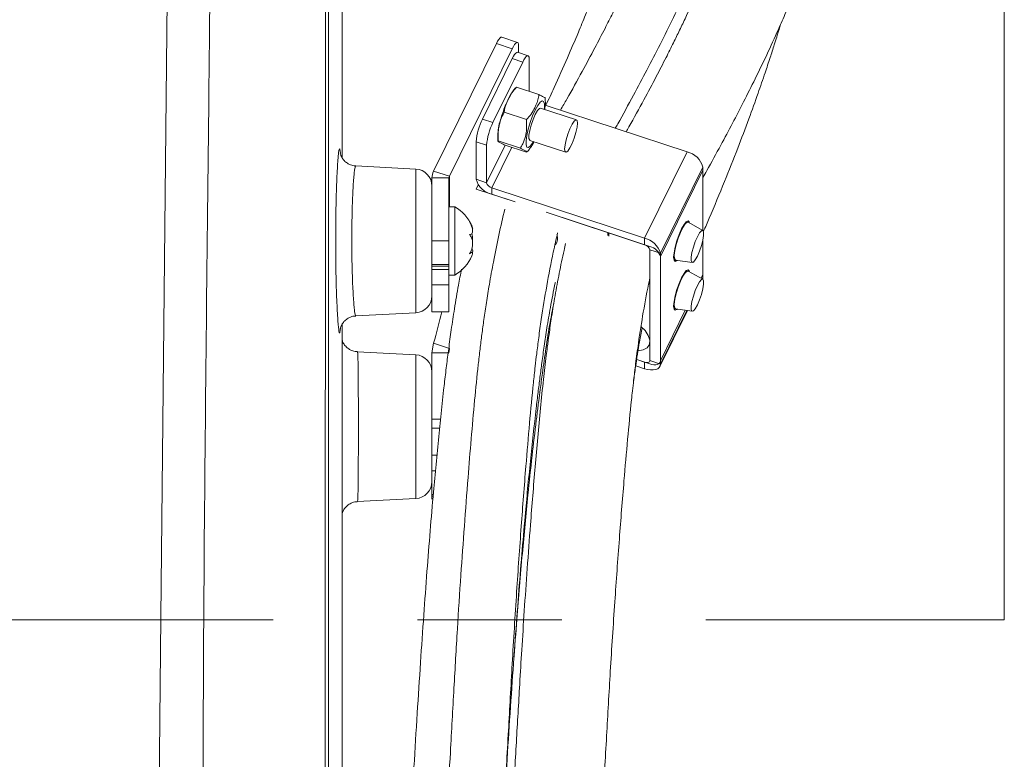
# Model space of a CAD drawing. Header units: millimetres. Extents: x 0 to 8410, y 0 to 5940.
# Tile 251 of 256: x 7680 to 7853, y 2754 to 2884. Entities that reach past the tile are written whole.
import ezdxf

# ---------------------------------------------------------------- set-up
doc = ezdxf.new("R2010")
doc.units = ezdxf.units.MM
doc.header["$LTSCALE"] = 10
doc.linetypes.add('CENTERX2', pattern=[20.32, 12.7, -2.54, 2.54, -2.54])

msp = doc.modelspace()

# ---------------------------------------------------------------- linework, layer by layer
at = {"color": 7, "linetype": 'CENTERX2', "lineweight": 0}
for p, q in [((7853.276078, 2778.379137), (7853.276078, 3351.432378)), ((7191.147203, 2778.379137), (7853.276078, 2778.379137))]:
    msp.add_line(p, q, dxfattribs=at)
at = {"color": 8, "linetype": 'Continuous', "lineweight": 0}
for p, q in [((7733.693129, 2706.814215), (7733.749277, 2893.044874)), ((7734.301112, 2893.000528), (7734.247497, 2713.336393)), ((7766.631923, 2878.848836), (7763.850382, 2879.769489)), ((7768.486312, 2876.51448), (7766.631923, 2877.128169)), ((7761.387429, 2866.495058), (7763.241819, 2865.881369)), ((7762.118003, 2861.882135), (7760.263613, 2862.495825)), ((7765.390656, 2861.921236), (7762.118003, 2855.286047)), ((7766.561053, 2861.533925), (7763.045183, 2854.405567)), ((7797.425649, 2860.696718), (7789.933494, 2845.506594)), ((7749.657712, 2832.395718), (7749.657712, 2857.693717)), ((7755.573532, 2856.42831), (7752.791992, 2857.348845)), ((7800.207189, 2858.055398), (7792.715064, 2842.865274)), ((7792.715064, 2842.291758), (7800.207189, 2857.481882)), ((7755.500725, 2856.121466), (7752.500704, 2856.121466)), ((7755.573532, 2856.42831), (7755.573532, 2851.044819)), ((7760.263613, 2855.899737), (7762.118003, 2855.286047)), ((7760.263613, 2854.17895), (7760.630897, 2854.923651)), ((7763.045183, 2854.405567), (7763.045183, 2853.258416)), ((7755.500725, 2845.046446), (7752.500704, 2845.046446)), ((7789.933494, 2844.359443), (7789.933494, 2845.506594)), ((7792.715064, 2842.865274), (7790.860704, 2843.479082)), ((7755.500725, 2840.86828), (7752.500704, 2840.86828)), ((7755.500725, 2840.581462), (7752.500704, 2840.581462)), ((7799.88288, 2838.469789), (7800.207189, 2839.127347)), ((7800.207189, 2838.553831), (7800.105891, 2838.348434)), ((7755.500725, 2837.303207), (7752.500704, 2837.303207)), ((7792.715064, 2823.937342), (7797.103784, 2832.835362)), ((7797.36819, 2832.797811), (7792.715064, 2823.363707)), ((7749.657712, 2812.350914), (7749.657712, 2824.999854)), ((7789.933494, 2822.563574), (7789.933494, 2823.710725)), ((7790.860704, 2823.977396), (7792.715064, 2823.363707)), ((7754.021249, 2813.704178), (7752.500704, 2813.704178)), ((7749.657712, 2799.701855), (7749.657712, 2812.350914)), ((7753.845057, 2812.065765), (7752.500704, 2812.065765)), ((7753.123036, 2804.609344), (7752.500704, 2804.609344)), ((7752.733043, 2800.431177), (7752.500704, 2800.431177)), ((7752.708635, 2800.14436), (7752.500704, 2800.14436))]:
    msp.add_line(p, q, dxfattribs=at)
at = {"color": 7, "linetype": 'Continuous', "lineweight": 0}
for p, q in [((7736.70072, 2859.663531), (7736.70072, 2892.023489)), ((7763.850382, 2879.769489), (7752.791992, 2857.348845)), ((7767.57454, 2879.976198), (7764.79297, 2880.896852)), ((7766.631923, 2878.848836), (7755.573532, 2856.42831)), ((7769.4289, 2877.641842), (7767.57454, 2878.255531)), ((7767.755768, 2878.195569), (7767.755768, 2879.406616)), ((7766.631923, 2877.128169), (7761.387429, 2866.495058)), ((7768.486312, 2876.51448), (7763.241819, 2865.881369)), ((7769.610128, 2877.07226), (7769.610128, 2871.361301)), ((7767.371229, 2872.07143), (7767.404667, 2872.091219)), ((7771.307579, 2870.799586), (7767.404667, 2872.091219)), ((7766.214362, 2870.519564), (7765.935383, 2869.985029)), ((7769.144795, 2866.414592), (7765.241883, 2867.706225)), ((7777.932844, 2866.348669), (7771.628014, 2868.435309)), ((7772.439382, 2868.966148), (7797.425649, 2860.696718)), ((7760.263613, 2862.495825), (7760.263613, 2855.899737)), ((7768.063388, 2861.354158), (7764.160476, 2862.645909)), ((7769.742808, 2862.739131), (7776.047668, 2860.652492)), ((7770.36222, 2862.311051), (7770.458749, 2862.502143)), ((7736.346385, 2860.765144), (7736.370466, 2860.486433)), ((7762.118003, 2861.882135), (7762.118003, 2855.286047)), ((7769.144795, 2860.678837), (7765.241883, 2861.97047)), ((7749.657712, 2857.693717), (7739.071629, 2858.248517)), ((7800.207189, 2858.055398), (7800.207189, 2846.896693)), ((7800.207189, 2846.896693), (7800.207189, 2857.481882)), ((7752.500704, 2856.121466), (7752.500704, 2845.046446)), ((7755.500725, 2856.121466), (7755.500725, 2845.046446)), ((7767.136744, 2851.904318), (7760.263613, 2854.17895)), ((7763.045183, 2854.405567), (7789.933494, 2845.506594)), ((7763.045183, 2853.258416), (7767.136744, 2851.904318)), ((7756.500712, 2851.044819), (7755.500725, 2851.044819)), ((7756.500712, 2839.372918), (7756.500712, 2851.044819)), ((7783.443204, 2846.507475), (7772.601596, 2850.095675)), ((7772.601596, 2850.095675), (7789.933494, 2844.359443)), ((7800.198964, 2846.901462), (7797.587684, 2848.322436)), ((7752.500704, 2845.046446), (7752.500704, 2840.86828)), ((7755.500725, 2845.046446), (7755.500725, 2840.86828)), ((7783.443204, 2845.975206), (7783.443204, 2846.507475)), ((7783.628664, 2845.90821), (7783.628664, 2846.446082)), ((7790.860704, 2844.052598), (7783.628664, 2846.446082)), ((7800.207189, 2839.127347), (7800.207189, 2845.196054)), ((7800.207189, 2845.196054), (7800.207189, 2838.553831)), ((7790.860704, 2843.479082), (7790.860704, 2823.977396)), ((7759.542099, 2842.991755), (7759.243837, 2842.991755)), ((7792.715064, 2842.865274), (7792.715064, 2823.363707)), ((7792.715064, 2823.937342), (7792.715064, 2842.291758)), ((7795.389942, 2841.682002), (7798.333398, 2841.26465)), ((7752.500704, 2840.86828), (7752.500704, 2840.581462)), ((7752.500704, 2840.581462), (7752.500704, 2840.038941)), ((7752.500704, 2840.038941), (7755.500725, 2840.038941)), ((7752.500704, 2840.038941), (7752.500704, 2835.540816)), ((7755.500725, 2840.86828), (7755.500725, 2840.581462)), ((7755.500725, 2840.581462), (7755.500725, 2840.038941)), ((7755.500725, 2839.372918), (7755.500725, 2840.038941)), ((7800.198964, 2838.29777), (7797.587684, 2839.718864)), ((7755.500725, 2839.044735), (7755.500725, 2839.372918)), ((7755.500725, 2839.044735), (7756.500712, 2839.044735)), ((7755.500725, 2839.044735), (7755.500725, 2837.303207)), ((7756.500712, 2839.044735), (7756.500712, 2839.372918)), ((7800.207189, 2838.553831), (7800.176731, 2838.309929)), ((7755.500725, 2837.303207), (7755.500725, 2832.582399)), ((7752.500704, 2835.540816), (7752.500704, 2832.582399)), ((7773.784957, 2835.239336), (7773.707024, 2835.290238)), ((7792.624048, 2822.957322), (7797.470502, 2832.783267)), ((7795.389942, 2833.07831), (7798.333398, 2832.660958)), ((7739.080808, 2831.841514), (7749.657712, 2832.395718)), ((7752.500704, 2832.582399), (7755.500725, 2832.582399)), ((7736.377722, 2829.615638), (7736.354924, 2829.349801)), ((7736.70072, 2716.670916), (7736.70072, 2830.407903)), ((7752.791992, 2827.048823), (7752.500704, 2825.372383)), ((7755.573532, 2826.12817), (7752.791992, 2827.048823)), ((7755.573532, 2826.12817), (7755.500725, 2825.372383)), ((7749.657712, 2824.999854), (7739.356122, 2825.539753)), ((7755.500725, 2825.372383), (7752.500704, 2825.372383)), ((7752.500704, 2825.372383), (7752.500704, 2813.704178)), ((7788.545391, 2824.170158), (7790.860704, 2823.40388)), ((7789.933494, 2823.710725), (7788.545391, 2824.170158)), ((7789.933494, 2822.563574), (7788.375488, 2823.079273)), ((7752.500704, 2813.704178), (7752.500704, 2812.065765)), ((7752.500704, 2812.065765), (7752.500704, 2807.345078)), ((7752.500704, 2807.345078), (7753.380827, 2807.345078)), ((7752.500704, 2807.345078), (7752.500704, 2802.846953)), ((7752.500704, 2802.846953), (7752.500704, 2800.431177)), ((7752.500704, 2800.431177), (7752.500704, 2800.14436)), ((7752.500704, 2800.14436), (7752.500704, 2799.601838)), ((7739.359937, 2799.162194), (7749.657712, 2799.701855))]:
    msp.add_line(p, q, dxfattribs=at)
at = {"color": 8, "linetype": 'Continuous', "lineweight": 0, "flags": 128}
for points in [[(7703.66273, 2664.463446), (7704.786426, 2778.805539), (7705.913654, 2893.269226)], [(7770.685426, 2868.070886), (7771.142415, 2868.896768), (7771.562389, 2869.454667), (7771.911315, 2869.699165), (7772.160909, 2869.610474), (7772.290996, 2869.195983), (7772.290996, 2868.489072), (7772.264949, 2868.224427)], [(7770.379743, 2862.528369), (7770.228407, 2862.277553), (7769.808433, 2861.719772), (7769.459507, 2861.475274), (7769.209913, 2861.563847), (7769.079826, 2861.978457), (7769.079826, 2862.685368), (7769.209913, 2863.627359), (7769.459507, 2864.728138), (7769.808433, 2865.898535), (7770.228407, 2867.043659), (7770.685426, 2868.070886)]]:
    msp.add_lwpolyline(points, dxfattribs=at)
at = {"color": 7, "linetype": 'Continuous', "lineweight": 0, "flags": 128}
for points in [[(7764.79297, 2880.896852), (7764.784804, 2880.899236), (7764.645032, 2880.876586), (7764.474741, 2880.745337), (7764.28046, 2880.510494), (7764.069638, 2880.180881), (7763.850382, 2879.769489)], [(7767.755768, 2879.406616), (7767.734161, 2879.69856), (7767.670206, 2879.891679), (7767.566345, 2879.978702), (7767.426602, 2879.956052), (7767.256281, 2879.824803), (7767.062, 2879.589841), (7766.851178, 2879.260347), (7766.631923, 2878.848836)], [(7766.631923, 2877.128169), (7766.851178, 2877.53956), (7767.062, 2877.869174), (7767.256281, 2878.104016), (7767.426602, 2878.235266), (7767.566345, 2878.257916), (7767.57454, 2878.255531)], [(7769.610128, 2877.07226), (7769.588522, 2877.364084), (7769.524566, 2877.557323), (7769.420734, 2877.644226), (7769.280962, 2877.621576), (7769.110671, 2877.490327), (7768.91636, 2877.255365), (7768.705538, 2876.925871), (7768.486312, 2876.51448)], [(7771.628014, 2868.435309), (7771.407775, 2868.369982), (7771.069786, 2867.983505), (7770.685426, 2867.307946), (7770.301035, 2866.424844), (7769.963047, 2865.440771), (7769.712142, 2864.474341), (7769.578657, 2863.642141), (7769.578657, 2863.044545), (7769.712142, 2862.753555), (7769.742808, 2862.739131)], [(7778.114072, 2865.779087), (7778.046301, 2866.230175), (7777.851156, 2866.352007), (7777.552179, 2866.130039), (7777.185402, 2865.590856), (7776.795111, 2864.799425), (7776.428363, 2863.851473), (7776.129356, 2862.861201), (7775.934211, 2861.947939), (7775.86644, 2861.222074), (7775.934211, 2860.770986), (7776.129356, 2860.649035), (7776.428363, 2860.871122), (7776.795111, 2861.410305), (7777.185402, 2862.201616), (7777.552179, 2863.149569), (7777.851156, 2864.139959), (7778.046301, 2865.053103), (7778.114072, 2865.779087)], [(7796.461127, 2847.162292), (7796.895227, 2847.937152), (7797.28683, 2848.425672), (7797.597608, 2848.579809), (7797.797135, 2848.384783), (7797.845683, 2848.182127)], [(7795.680783, 2841.640756), (7795.635424, 2841.597125), (7795.324645, 2841.442868), (7795.125089, 2841.638014), (7795.056335, 2842.16325), (7795.125089, 2842.967317), (7795.324645, 2843.971417), (7795.635424, 2845.07744), (7796.027026, 2846.176908), (7796.461127, 2847.162292)], [(7797.587684, 2848.322436), (7797.425738, 2848.326847), (7797.085157, 2848.042175), (7796.676925, 2847.429082), (7796.245328, 2846.553967), (7795.837096, 2845.51172), (7795.496485, 2844.415352), (7795.260421, 2843.383476), (7795.154474, 2842.52803), (7795.190117, 2841.94164), (7795.363507, 2841.687963), (7795.389942, 2841.682002)], [(7799.242667, 2845.794961), (7798.862032, 2844.920442), (7798.527262, 2843.945787), (7798.27883, 2842.988655), (7798.146627, 2842.164561), (7798.146627, 2841.572687), (7798.27883, 2841.284558), (7798.527262, 2841.334984), (7798.862032, 2841.717765), (7799.242667, 2842.386767), (7799.623332, 2843.261287), (7799.958072, 2844.235823), (7800.206534, 2845.192954), (7800.338737, 2846.017167), (7800.338737, 2846.608922), (7800.206534, 2846.897051), (7799.958072, 2846.846745), (7799.623332, 2846.463964), (7799.242667, 2845.794961)], [(7795.680783, 2833.037064), (7795.635424, 2832.993552), (7795.324645, 2832.839295), (7795.125089, 2833.034322), (7795.056335, 2833.559558), (7795.125089, 2834.363625), (7795.324645, 2835.367844), (7795.635424, 2836.473748), (7796.027026, 2837.573216), (7796.461127, 2838.558719), (7796.895227, 2839.33346), (7797.28683, 2839.82198), (7797.597608, 2839.976236), (7797.797135, 2839.78121), (7797.845683, 2839.578435)], [(7797.587684, 2839.718864), (7797.425738, 2839.723155), (7797.085157, 2839.438483), (7796.676925, 2838.82539), (7796.245328, 2837.950394), (7795.837096, 2836.908147), (7795.496485, 2835.81166), (7795.260421, 2834.779784), (7795.154474, 2833.924338), (7795.190117, 2833.338067), (7795.363507, 2833.08439), (7795.389942, 2833.07831)], [(7790.621004, 2837.303922), (7790.79502, 2837.790534), (7790.854803, 2838.557884)], [(7799.242667, 2833.783075), (7799.623332, 2834.657595), (7799.958072, 2835.63225), (7800.206534, 2836.589262), (7800.338737, 2837.413475), (7800.338737, 2838.005349), (7800.206534, 2838.293359), (7799.958072, 2838.243053), (7799.623332, 2837.860272), (7799.242667, 2837.191269), (7798.862032, 2836.31675), (7798.527262, 2835.342095), (7798.27883, 2834.385082), (7798.146627, 2833.560869), (7798.146627, 2832.968995), (7798.27883, 2832.680986), (7798.527262, 2832.731292), (7798.862032, 2833.114073), (7799.242667, 2833.783075)], [(7788.808635, 2825.690314), (7789.6808, 2825.862572), (7790.376506, 2826.2593), (7790.775052, 2826.846764), (7790.847263, 2827.582047), (7790.587804, 2828.411266), (7790.015749, 2829.273626), (7789.361021, 2829.944536)], [(7790.860704, 2823.977396), (7790.842882, 2823.871419), (7790.790102, 2823.781297), (7790.704421, 2823.710487), (7790.589115, 2823.66173), (7790.448627, 2823.636934), (7790.288321, 2823.636934), (7790.114394, 2823.661849), (7789.933494, 2823.710725)], [(7792.715064, 2823.363707), (7792.661599, 2823.045776), (7792.503319, 2822.77529), (7792.246274, 2822.562859), (7791.900358, 2822.416589), (7791.478864, 2822.342083), (7790.997974, 2822.342321), (7790.476165, 2822.417066), (7789.933494, 2822.563574)], [(7790.860704, 2823.40388), (7791.222445, 2823.306129), (7791.570327, 2823.256299), (7791.890911, 2823.25618), (7792.171917, 2823.30589), (7792.402527, 2823.403403), (7792.573891, 2823.545024), (7792.679421, 2823.725268), (7792.715064, 2823.937342)]]:
    msp.add_lwpolyline(points, dxfattribs=at)
at = {"color": 7, "linetype": 'Continuous', "lineweight": 0}
for centre, radius, start, end in [((7771.136694, 2861.597922), 10.910092, 153.32924128, 175.27920327), ((7772.989161, 2860.984772), 10.908131, 153.32724405, 175.2812005), ((7796.63686, 2857.080793), 3.70096, 15.26825054, 77.694105), ((7749.500719, 2854.697871), 3, 0, 87), ((7755.269662, 2856.112577), 2.768972, 153.48246082, 179.81606685), ((7756.1933, 2856.119194), 0.692578, 153.49172815, 179.81206772), ((7763.833958, 2856.874367), 3.700981, 195.26855925, 257.69440934), ((7763.307889, 2855.610625), 1.23336, 195.2579675, 257.70180564), ((7753.101737, 2844.925376), 7, 23.10046325, 60.95025276), ((7772.906379, 2845.480925), 1.715758, 320.34654568, 24.13618648), ((7789.14476, 2841.890686), 3.700931, 15.26808892, 77.69487968), ((7789.670646, 2843.154151), 1.23362, 15.27171133, 77.69764847), ((7790.334875, 2841.641998), 2.467284, 15.26894502, 77.69470175), ((7753.101737, 2845.164154), 7, 299.04974724, 336.99875345), ((7749.500719, 2835.391658), 3, 273, 0), ((7680.179841, 2848.820884), 75.805984, 343.30914246, 347.63075039), ((7749.500719, 2822.004014), 3, 0, 87), ((7749.500719, 2802.697801), 3, 273, 0)]:
    msp.add_arc(centre, radius, start, end, dxfattribs=at)
for points, knots in [([(7800.207189, 2856.199905), (7800.436595, 2856.605662), (7801.507713, 2858.500178), (7803.247789, 2861.686752), (7805.412924, 2865.730531), (7807.433152, 2869.623354), (7809.449649, 2873.638421), (7811.4924, 2877.873731), (7813.288554, 2881.779755), (7814.739265, 2885.085467), (7815.777091, 2887.540084), (7816.599292, 2889.54751), (7817.337106, 2891.399095), (7818.108191, 2893.393043), (7818.9704, 2895.706452), (7820.012538, 2898.632659), (7821.201486, 2902.188926), (7822.465705, 2906.307621), (7823.663587, 2910.62624), (7824.755993, 2915.056535), (7825.728594, 2919.595384), (7826.539362, 2924.086568), (7827.10746, 2927.954952), (7827.467879, 2930.959086), (7827.68419, 2933.092514), (7827.84715, 2934.975111), (7827.986799, 2936.911628), (7828.10914, 2939.126751), (7828.198595, 2941.632272), (7828.242859, 2944.956246), (7828.163351, 2949.075905), (7827.85613, 2953.921776), (7827.299588, 2958.904025), (7826.468321, 2963.972665), (7825.353603, 2969.02759), (7824.162032, 2973.276503), (7823.10473, 2976.502583), (7822.346831, 2978.622579), (7821.654528, 2980.440855), (7820.918696, 2982.271224), (7820.008013, 2984.40419), (7818.868385, 2986.898636), (7817.188762, 2990.311983), (7814.844296, 2994.619664), (7811.81665, 2999.542856), (7808.539691, 3004.293892), (7805.208239, 3008.653514), (7801.872291, 3012.634092), (7798.399749, 3016.444713), (7794.821645, 3020.059963), (7791.072818, 3023.55301), (7787.246697, 3026.85575), (7783.18152, 3030.105655), (7778.834016, 3033.315306), (7774.212886, 3036.454874), (7769.59086, 3039.335937), (7765.328402, 3041.781435), (7761.899262, 3043.613226), (7758.955677, 3045.103706), (7755.979349, 3046.539252), (7752.306434, 3048.204845), (7747.955252, 3050.029778), (7741.124218, 3052.637287), (7731.961905, 3055.576751), (7720.408237, 3058.366681), (7708.475218, 3060.364242), (7695.932279, 3061.585841), (7685.0224, 3061.849743), (7676.80178, 3061.655976), (7673.042814, 3061.430846), (7671.508378, 3061.338946)], [0, 0, 0, 0, 0.0043365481, 0.0202477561, 0.03406598, 0.0474653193, 0.0617149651, 0.0768222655, 0.0924947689, 0.1031533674, 0.111796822, 0.1184114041, 0.124307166, 0.1312887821, 0.1393722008, 0.1485644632, 0.1618789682, 0.1764122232, 0.1912897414, 0.2065059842, 0.2220649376, 0.237971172, 0.2526572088, 0.2618380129, 0.2689197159, 0.2746811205, 0.2813266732, 0.2889930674, 0.2976872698, 0.3074176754, 0.3237216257, 0.3409402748, 0.358582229, 0.3766563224, 0.39517441, 0.4131164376, 0.4229197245, 0.43070623, 0.4366642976, 0.4433225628, 0.4514436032, 0.4610364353, 0.4721092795, 0.4912977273, 0.5122294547, 0.5321232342, 0.5509088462, 0.5685793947, 0.5851282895, 0.6031846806, 0.6197840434, 0.6363367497, 0.6532593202, 0.6708663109, 0.6888493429, 0.7069812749, 0.7226575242, 0.7351288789, 0.7433115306, 0.7533539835, 0.7657035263, 0.7803624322, 0.7963160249, 0.8316070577, 0.865567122, 0.8991684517, 0.9340283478, 0.9700502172, 0.9877742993, 1, 1, 1, 1]), ([(7784.779272, 2864.882156), (7784.92002, 2865.129599), (7786.021476, 2867.066021), (7787.884464, 2870.476478), (7790.383664, 2875.146031), (7792.73348, 2879.703247), (7795.077841, 2884.435005), (7797.144894, 2888.818377), (7798.815257, 2892.539377), (7800.001489, 2895.290141), (7800.94837, 2897.561751), (7801.827034, 2899.735053), (7802.785481, 2902.192584), (7803.986789, 2905.419834), (7805.383621, 2909.436417), (7806.862672, 2914.116905), (7808.236681, 2919.000965), (7809.447268, 2923.937061), (7810.476804, 2928.893808), (7811.220892, 2933.300209), (7811.710057, 2936.907217), (7811.999992, 2939.510881), (7812.202259, 2941.701456), (7812.364022, 2943.849053), (7812.501234, 2946.30598), (7812.604355, 2949.488199), (7812.603779, 2953.396051), (7812.406798, 2957.905169), (7811.972552, 2962.577421), (7811.282319, 2967.285682), (7810.320865, 2971.976189), (7809.258235, 2975.941658), (7808.279739, 2979.003525), (7807.558077, 2981.049199), (7806.908743, 2982.763341), (7806.240104, 2984.428953), (7805.431558, 2986.323178), (7804.417145, 2988.541195), (7802.918473, 2991.581268), (7800.809437, 2995.447342), (7798.06291, 2999.904803), (7795.057158, 3004.261219), (7791.975509, 3008.299966), (7788.863305, 3012.021166), (7785.227944, 3016.017268), (7781.042238, 3020.190687), (7776.145865, 3024.565326), (7771.436777, 3028.349751), (7766.851181, 3031.699432), (7762.47679, 3034.634299), (7758.127459, 3037.307326), (7754.135306, 3039.563593), (7750.92172, 3041.253316), (7748.137921, 3042.639733), (7745.28933, 3043.98855), (7741.758429, 3045.556941), (7737.597258, 3047.260502), (7731.680918, 3049.45852), (7724.195454, 3051.835577), (7715.186551, 3054.097385), (7706.775927, 3055.685432), (7698.907302, 3056.754716), (7691.511481, 3057.430591), (7683.837048, 3057.761507), (7677.672684, 3057.799916), (7674.065018, 3057.640548), (7673.11894, 3057.598755)], [0, 0, 0, 0, 0.0027605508, 0.0216033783, 0.0380614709, 0.0547985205, 0.0724112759, 0.090818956, 0.1036648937, 0.1138761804, 0.1214657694, 0.1289654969, 0.138090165, 0.1488449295, 0.164899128, 0.1827868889, 0.2009027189, 0.2192048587, 0.2376947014, 0.2561037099, 0.2683652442, 0.2780507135, 0.2853049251, 0.2930083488, 0.3022566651, 0.3130565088, 0.3290577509, 0.3467238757, 0.3646878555, 0.3829465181, 0.4015180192, 0.4198805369, 0.4302100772, 0.4385323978, 0.4448637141, 0.4513550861, 0.4592956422, 0.4686953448, 0.4795655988, 0.4984425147, 0.5194053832, 0.5395437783, 0.5587070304, 0.5768795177, 0.5940483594, 0.6189755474, 0.6422033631, 0.6658019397, 0.6841321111, 0.7027224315, 0.7213223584, 0.7373183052, 0.7500048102, 0.7584460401, 0.7689464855, 0.7818676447, 0.7972048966, 0.8136255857, 0.8439122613, 0.8731621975, 0.901661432, 0.9234679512, 0.9457922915, 0.9686478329, 0.9917781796, 1, 1, 1, 1]), ([(7677.175543, 3047.699139), (7679.575341, 3047.726961), (7684.807958, 3047.787626), (7692.69373, 3047.333193), (7700.739071, 3046.483037), (7708.397838, 3045.248429), (7715.133398, 3043.810059), (7721.030552, 3042.272927), (7726.170961, 3040.72025), (7730.984018, 3039.067726), (7735.295432, 3037.412486), (7738.767618, 3035.950258), (7741.394064, 3034.76776), (7743.290485, 3033.873224), (7744.930651, 3033.071484), (7746.644594, 3032.205852), (7748.744949, 3031.102542), (7751.333866, 3029.673533), (7754.506876, 3027.81463), (7758.196954, 3025.490171), (7762.090309, 3022.82078), (7765.768843, 3020.074781), (7768.998846, 3017.469165), (7771.831994, 3015.018567), (7774.28401, 3012.757861), (7776.373148, 3010.717794), (7778.227119, 3008.815778), (7780.097796, 3006.803355), (7782.198873, 3004.414645), (7784.514231, 3001.597258), (7786.954406, 2998.383949), (7789.322652, 2994.974031), (7791.48919, 2991.537369), (7793.353805, 2988.270905), (7795.463357, 2984.184501), (7797.642316, 2979.236784), (7799.664283, 2973.332816), (7800.877709, 2968.415486), (7801.617036, 2964.345406), (7802.079817, 2961.002476), (7802.427286, 2957.256435), (7802.608508, 2953.269248), (7802.608617, 2949.613868), (7802.50353, 2946.582828), (7802.36826, 2944.292825), (7802.209544, 2942.275622), (7802.0087, 2940.188539), (7801.717135, 2937.682673), (7801.283028, 2934.612107), (7800.703874, 2931.212294), (7799.89679, 2927.179012), (7798.887355, 2922.874467), (7797.68001, 2918.423634), (7796.461296, 2914.396376), (7795.214387, 2910.62465), (7793.887842, 2906.908047), (7792.394167, 2903.005211), (7790.648742, 2898.741933), (7788.679616, 2894.241267), (7786.895286, 2890.396838), (7785.446264, 2887.393346), (7784.255711, 2884.984338), (7782.850608, 2882.210411), (7781.070474, 2878.792022), (7778.835649, 2874.644405), (7776.816376, 2870.990433), (7775.506021, 2868.721247), (7775.132737, 2868.07482)], [0, 0, 0, 0, 0.0222477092, 0.0485098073, 0.0747800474, 0.1001493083, 0.1246603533, 0.143665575, 0.1621366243, 0.1800739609, 0.1969265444, 0.2111270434, 0.2205033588, 0.2281120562, 0.2339759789, 0.2405028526, 0.2492683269, 0.2602742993, 0.2735224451, 0.2906850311, 0.3099061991, 0.3278963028, 0.3441953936, 0.3588019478, 0.372445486, 0.3841895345, 0.3940747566, 0.4047349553, 0.4177861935, 0.4332100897, 0.4499026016, 0.4681168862, 0.4853612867, 0.5013326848, 0.516041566, 0.544287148, 0.5710517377, 0.5972277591, 0.6101503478, 0.6246151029, 0.6406274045, 0.6581918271, 0.6751536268, 0.6865190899, 0.69600118, 0.7036006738, 0.7114812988, 0.7217668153, 0.7344586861, 0.7491583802, 0.7633096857, 0.7835220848, 0.801254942, 0.8169028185, 0.8318092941, 0.8463361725, 0.8611961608, 0.8782010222, 0.8969396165, 0.9145830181, 0.9237864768, 0.9325587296, 0.9431646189, 0.9566769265, 0.9730761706, 0.9923301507, 1, 1, 1, 1]), ([(7682.26493, 3034.187123), (7684.112299, 3034.150236), (7688.537696, 3034.061872), (7695.292188, 3033.468576), (7702.449122, 3032.49965), (7708.775683, 3031.296444), (7714.351161, 3029.981371), (7719.242913, 3028.626508), (7723.894366, 3027.148335), (7728.186709, 3025.608756), (7731.888167, 3024.13555), (7734.883054, 3022.841589), (7737.171086, 3021.790357), (7739.046017, 3020.887168), (7740.928002, 3019.944999), (7743.214926, 3018.746444), (7746.030749, 3017.180887), (7749.311823, 3015.22461), (7752.87807, 3012.923793), (7756.449138, 3010.414134), (7759.739908, 3007.901286), (7762.820924, 3005.366092), (7765.632736, 3002.871557), (7768.130523, 3000.487343), (7770.268756, 2998.316453), (7772.387294, 2996.039531), (7774.548091, 2993.555928), (7776.802975, 2990.764085), (7779.020621, 2987.791185), (7781.169484, 2984.634026), (7783.105262, 2981.49649), (7785.043062, 2978.028074), (7786.907442, 2974.235839), (7788.641475, 2970.071582), (7790.04298, 2966.024653), (7791.085975, 2962.28274), (7791.882444, 2958.703233), (7792.513303, 2955.061271), (7793.018132, 2950.848568), (7793.293496, 2946.438231), (7793.335251, 2942.301491), (7793.232475, 2938.928964), (7793.070728, 2936.269241), (7792.86962, 2933.852399), (7792.583981, 2931.135984), (7792.133415, 2927.743074), (7791.501312, 2923.904888), (7790.738532, 2920.022137), (7789.926109, 2916.404489), (7789.119375, 2913.156177), (7788.189666, 2909.692824), (7787.032133, 2905.710928), (7785.564408, 2901.078643), (7784.018652, 2896.563686), (7782.800098, 2893.214386), (7781.948189, 2890.94902), (7781.315694, 2889.295948), (7780.506556, 2887.225869), (7779.481158, 2884.66869), (7778.0928, 2881.304153), (7776.264173, 2877.040399), (7774.361532, 2872.753198), (7773.049908, 2869.962495), (7772.562466, 2868.925378)], [0, 0, 0, 0, 0.0191886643, 0.045966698, 0.0719774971, 0.0972376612, 0.11694467, 0.136201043, 0.1549977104, 0.1732981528, 0.1896150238, 0.2022724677, 0.2124314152, 0.2200818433, 0.2276276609, 0.2382608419, 0.2520041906, 0.2678180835, 0.2864081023, 0.3061168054, 0.3241594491, 0.3404839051, 0.3587678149, 0.3742566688, 0.3869551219, 0.4001123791, 0.4167831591, 0.4323176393, 0.4499608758, 0.4686964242, 0.486210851, 0.5024231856, 0.5255978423, 0.5470733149, 0.5677491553, 0.587815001, 0.6033246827, 0.6206471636, 0.6406295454, 0.6632960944, 0.6823780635, 0.697820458, 0.7095811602, 0.7186888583, 0.7306773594, 0.7463759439, 0.7644189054, 0.7820954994, 0.798045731, 0.8122550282, 0.8247988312, 0.8433307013, 0.8640366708, 0.8846145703, 0.9011945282, 0.9067374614, 0.913457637, 0.9222248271, 0.9330388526, 0.9458973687, 0.9648358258, 0.9869318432, 1, 1, 1, 1]), ([(7812.417141, 2944.957063), (7812.421045, 2944.798645), (7812.447418, 2943.728536), (7812.393928, 2941.845366), (7812.304046, 2939.439226), (7812.175148, 2937.387043), (7812.031312, 2935.57253), (7811.827411, 2933.427755), (7811.488577, 2930.514358), (7810.926112, 2926.689043), (7810.093891, 2922.125153), (7809.048069, 2917.400765), (7807.879122, 2912.888392), (7806.727839, 2908.919341), (7805.558915, 2905.234953), (7804.300206, 2901.56955), (7802.868693, 2897.69546), (7801.186511, 2893.457877), (7799.277344, 2888.979623), (7797.536116, 2885.149947), (7796.117953, 2882.160708), (7794.962299, 2879.788336), (7793.603489, 2877.071987), (7791.880468, 2873.729051), (7789.701819, 2869.659881), (7787.925756, 2866.420397), (7786.842975, 2864.539925), (7786.678157, 2864.253685)], [0, 0, 0, 0, 0.0061155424, 0.0413102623, 0.0718655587, 0.0977974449, 0.119116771, 0.1404318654, 0.1786763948, 0.228712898, 0.2836981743, 0.3487699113, 0.4038819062, 0.450343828, 0.4949267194, 0.5393899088, 0.5850347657, 0.6372600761, 0.6952569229, 0.7501993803, 0.7788284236, 0.8059692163, 0.8382256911, 0.8795947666, 0.9300047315, 0.9893455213, 1, 1, 1, 1]), ([(7800.320468, 2846.742675), (7800.654105, 2847.504879), (7801.93679, 2850.43521), (7803.944227, 2855.300908), (7806.271507, 2861.142791), (7808.230276, 2866.322068), (7809.827468, 2870.748214), (7811.064027, 2874.333209), (7812.009847, 2877.177443), (7812.827142, 2879.721898), (7813.437061, 2881.660724), (7813.789003, 2882.846705), (7813.874415, 2883.134529)], [0, 0, 0, 0, 0.06240436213, 0.23991653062, 0.40066046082, 0.54410206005, 0.66782885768, 0.7667020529, 0.84028625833, 0.90252347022, 0.97634358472, 1, 1, 1, 1]), ([(7767.404667, 2872.091219), (7767.113761, 2871.778702), (7766.51976, 2871.140573), (7765.835178, 2869.804054), (7765.310397, 2868.656527), (7765.252832, 2867.858088), (7765.241883, 2867.706225)], [0, 0, 0, 0, 0.2449299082, 0.5001223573, 0.9049234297, 1, 1, 1, 1]), ([(7767.36047, 2872.084782), (7767.343937, 2872.071372), (7767.12238, 2871.891672), (7766.760606, 2871.398199), (7766.406884, 2870.889515), (7766.2161, 2870.522903), (7766.214362, 2870.519564)], [0, 0, 0, 0, 0.0319727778, 0.4284586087, 0.9947934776, 1, 1, 1, 1]), ([(7765.935383, 2869.985029), (7765.846003, 2869.797986), (7765.58323, 2869.248088), (7765.174549, 2868.23388), (7764.753434, 2866.976617), (7764.447337, 2865.885232), (7764.332667, 2865.273072), (7764.289609, 2865.043208)], [0, 0, 0, 0, 0.1271438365, 0.37379688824, 0.6146622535, 0.85530718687, 1, 1, 1, 1]), ([(7769.144795, 2866.414592), (7769.435696, 2866.72716), (7770.029651, 2867.365356), (7770.714329, 2868.701742), (7771.239112, 2869.849403), (7771.296639, 2870.647765), (7771.307579, 2870.799586)], [0, 0, 0, 0, 0.2449438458, 0.5001214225, 0.9049403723, 1, 1, 1, 1]), ([(7771.307579, 2870.799586), (7771.539297, 2870.69129), (7772.169258, 2870.396868), (7772.508027, 2870.190411), (7772.442052, 2870.155457), (7772.438756, 2870.15371)], [0, 0, 0, 0, 0.3559934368, 0.9678253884, 1, 1, 1, 1]), ([(7772.348336, 2868.19689), (7772.400602, 2868.536312), (7772.507032, 2869.227471), (7772.453764, 2869.840607), (7772.426656, 2870.152638)], [0, 0, 0, 0, 0.4910921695, 1, 1, 1, 1]), ([(7764.160476, 2862.645909), (7764.141937, 2863.191584), (7764.091538, 2864.675105), (7764.495879, 2866.420748), (7765.091736, 2867.447499), (7765.241883, 2867.706225)], [0, 0, 0, 0, 0.3032443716, 0.824428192, 1, 1, 1, 1]), ([(7769.144795, 2866.414592), (7769.163332, 2865.868916), (7769.21373, 2864.385392), (7768.8094, 2862.639758), (7768.213546, 2861.612924), (7768.063388, 2861.354158)], [0, 0, 0, 0, 0.3032393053, 0.8244133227, 1, 1, 1, 1]), ([(7764.289609, 2865.043208), (7764.255787, 2864.88052), (7764.134583, 2864.297512), (7764.045978, 2863.498209), (7764.096768, 2862.87362), (7764.119289, 2862.596676)], [0, 0, 0, 0, 0.1772502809, 0.6351918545, 1, 1, 1, 1]), ([(7764.160476, 2862.645909), (7764.141936, 2862.620421), (7764.091532, 2862.551126), (7764.495914, 2862.307222), (7765.091736, 2862.03825), (7765.241883, 2861.97047)], [0, 0, 0, 0, 0.3032405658, 0.8244177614, 1, 1, 1, 1]), ([(7769.177935, 2860.673115), (7769.190043, 2860.682735), (7769.406634, 2860.854823), (7769.760797, 2861.337703), (7770.134132, 2861.853638), (7770.33994, 2862.26637), (7770.36222, 2862.311051)], [0, 0, 0, 0, 0.0223347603, 0.3995260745, 0.9349953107, 1, 1, 1, 1]), ([(7769.144795, 2860.678837), (7769.163332, 2860.70432), (7769.213728, 2860.7736), (7768.809413, 2861.017632), (7768.213546, 2861.286422), (7768.063388, 2861.354158)], [0, 0, 0, 0, 0.3032407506, 0.8244171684, 1, 1, 1, 1]), ([(7736.075572, 2829.508826), (7736.042078, 2829.808574), (7735.97511, 2830.407901), (7735.874769, 2831.846179), (7735.780319, 2833.618729), (7735.696518, 2835.729206), (7735.627345, 2838.095525), (7735.577531, 2840.663636), (7735.546719, 2843.5742), (7735.54485, 2846.550026), (7735.572204, 2849.461327), (7735.619344, 2852.031614), (7735.686678, 2854.398242), (7735.76949, 2856.51191), (7735.86387, 2858.267182), (7735.945147, 2859.46324), (7735.993231, 2859.900879), (7736.007429, 2860.0301)], [0, 0, 0, 0, 0.0681380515, 0.1362379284, 0.2043362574, 0.2724328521, 0.3405295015, 0.4086904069, 0.4768502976, 0.5618785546, 0.6301219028, 0.6983619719, 0.7666460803, 0.8349279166, 0.9031692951, 0.9714089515, 1, 1, 1, 1]), ([(7739.073596, 2858.282969), (7738.905452, 2858.285871), (7738.448554, 2858.293758), (7737.789097, 2858.578687), (7737.187831, 2859.012619), (7736.781215, 2859.491329), (7736.539637, 2859.92251), (7736.420998, 2860.236849), (7736.368912, 2860.429508), (7736.356895, 2860.50438), (7736.359594, 2860.484595), (7736.360124, 2860.480711)], [0, 0, 0, 0, 0.0946446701, 0.2571772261, 0.3965890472, 0.5196829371, 0.6285566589, 0.7256100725, 0.8260829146, 0.9658641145, 1, 1, 1, 1]), ([(7765.31916, 2850.655958), (7764.96906, 2849.141383), (7764.265011, 2846.095584), (7763.36275, 2841.649273), (7762.641352, 2837.655737), (7762.092533, 2834.275636), (7761.65876, 2831.340916), (7761.289252, 2828.614285), (7760.958619, 2825.968831), (7760.515743, 2822.112734), (7759.987464, 2816.847951), (7759.400524, 2810.212213), (7758.801507, 2802.829197), (7758.194393, 2794.837001), (7757.563279, 2785.954542), (7756.947937, 2776.456607), (7756.35363, 2766.053358), (7755.796645, 2755.775417), (7755.217292, 2746.114407), (7754.647252, 2737.620034), (7754.063325, 2729.869933), (7753.502442, 2722.997954), (7752.997975, 2716.764941), (7752.66863, 2712.669748), (7752.512114, 2710.547573), (7752.500704, 2710.392878)], [0, 0, 0, 0, 0.0362452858, 0.0728889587, 0.1025033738, 0.1260374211, 0.1477365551, 0.1668534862, 0.1853967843, 0.205006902, 0.2499341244, 0.298087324, 0.3463079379, 0.4066214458, 0.4672244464, 0.5339173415, 0.6069357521, 0.6863779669, 0.75030736, 0.8103664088, 0.8653103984, 0.9136536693, 0.9552762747, 0.9967398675, 1, 1, 1, 1]), ([(7759.622685, 2847.13547), (7759.629717, 2847.136364), (7759.689893, 2847.144019), (7759.664583, 2847.342265), (7759.53236, 2847.717975), (7759.316219, 2848.129107), (7759.14803, 2848.394617), (7759.093395, 2848.480866)], [0, 0, 0, 0, 0.0372359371, 0.3186352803, 0.5852976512, 0.8652868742, 1, 1, 1, 1]), ([(7759.093395, 2848.480866), (7759.241295, 2848.196776), (7759.497554, 2847.704544), (7759.667004, 2847.038521), (7759.673013, 2846.571147), (7759.530018, 2846.276039), (7759.316416, 2846.175983), (7759.14808, 2846.183789), (7759.093395, 2846.186325)], [0, 0, 0, 0, 0.2355612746, 0.4081478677, 0.5811347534, 0.7450743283, 0.9171862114, 1, 1, 1, 1]), ([(7722.374729, 2267.90981), (7722.457764, 2268.036892), (7723.280535, 2269.296099), (7725.257702, 2271.579837), (7728.041959, 2275.177118), (7731.208933, 2279.774239), (7734.449749, 2285.640982), (7737.461314, 2292.921808), (7739.829714, 2301.156305), (7741.729166, 2310.183759), (7743.479118, 2320.954814), (7745.113805, 2333.602027), (7746.807934, 2348.151234), (7748.354647, 2363.520005), (7749.585684, 2379.439997), (7750.553317, 2395.618181), (7751.340988, 2411.789495), (7752.136236, 2430.256486), (7752.929968, 2450.78536), (7753.767715, 2473.289078), (7754.664927, 2495.683798), (7755.738409, 2518.532896), (7756.923493, 2542.238323), (7758.012572, 2564.828401), (7758.882669, 2585.966271), (7759.43186, 2605.318018), (7759.733772, 2624.346451), (7759.913569, 2642.75811), (7760.097888, 2660.306113), (7760.501342, 2676.707953), (7761.236893, 2691.984355), (7762.193912, 2706.362324), (7763.301592, 2720.171864), (7764.395299, 2733.520523), (7765.26265, 2746.373241), (7765.970248, 2758.675673), (7766.62814, 2770.93685), (7767.369742, 2782.925056), (7768.190963, 2794.534963), (7768.950152, 2804.426392), (7769.658843, 2812.85331), (7770.163922, 2818.196815), (7770.517064, 2821.528035), (7770.705113, 2823.228553), (7770.96068, 2825.40726), (7771.310238, 2828.155291), (7771.870904, 2832.158735), (7772.699807, 2837.234569), (7773.677399, 2842.314085), (7774.366713, 2845.329021), (7774.622491, 2846.447751)], [0, 0, 0, 0, 0.0007763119, 0.0076921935, 0.015398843, 0.0240492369, 0.0362154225, 0.0496115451, 0.0642616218, 0.0799718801, 0.0967730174, 0.1200626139, 0.145186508, 0.1716890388, 0.1990633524, 0.2268432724, 0.2545793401, 0.2818793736, 0.3214055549, 0.3596979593, 0.3971155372, 0.4360881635, 0.4767245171, 0.5185391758, 0.5517904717, 0.5849687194, 0.6176282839, 0.6492487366, 0.6792894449, 0.7075186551, 0.7332223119, 0.757512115, 0.7812101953, 0.8040840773, 0.8260279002, 0.8471001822, 0.8671160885, 0.8888414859, 0.908579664, 0.9267727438, 0.9397966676, 0.9521589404, 0.9545387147, 0.9572077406, 0.9610668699, 0.9659872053, 0.9717253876, 0.9823827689, 0.9934629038, 1, 1, 1, 1]), ([(7759.093395, 2846.186325), (7759.241292, 2846.001247), (7759.49753, 2845.680589), (7759.667012, 2844.975711), (7759.673023, 2844.285144), (7759.529984, 2843.599556), (7759.316457, 2843.092062), (7759.148082, 2842.834041), (7759.093395, 2842.750237)], [0, 0, 0, 0, 0.235573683, 0.4081425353, 0.58114077, 0.7450661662, 0.9171990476, 1, 1, 1, 1]), ([(7759.643278, 2845.204398), (7759.655894, 2845.408407), (7759.679698, 2845.79334), (7759.582445, 2846.176557), (7759.536735, 2846.356675)], [0, 0, 0, 0, 0.5299842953, 1, 1, 1, 1]), ([(7776.03238, 2844.592974), (7775.940128, 2844.191409), (7775.546191, 2842.476625), (7774.915219, 2839.423612), (7774.188275, 2835.521935), (7773.597866, 2831.920916), (7773.152085, 2828.885266), (7772.844622, 2826.604549), (7772.509605, 2823.97391), (7772.093485, 2820.404014), (7771.422193, 2813.884253), (7770.65961, 2805.355759), (7769.903369, 2795.938948), (7769.272374, 2787.473505), (7768.764362, 2780.121183), (7768.328516, 2773.347105), (7767.968837, 2767.358816), (7767.657228, 2761.956302), (7767.361079, 2756.793668), (7766.96306, 2749.956007), (7766.433251, 2741.252959), (7765.716477, 2730.507581), (7764.912855, 2719.523218), (7764.123042, 2708.282771), (7763.39824, 2696.771985), (7762.748595, 2684.470788), (7762.203022, 2671.240382), (7761.794383, 2656.967265), (7761.438918, 2641.614998), (7761.061371, 2625.208422), (7760.59988, 2607.838328), (7759.992992, 2589.636808), (7759.208941, 2570.739), (7758.315443, 2551.274969), (7757.174654, 2527.453993), (7755.830445, 2499.273696), (7754.464231, 2466.757842), (7753.328108, 2438.766216), (7752.315441, 2415.478427), (7751.458348, 2397.113921), (7750.460278, 2379.046841), (7749.231011, 2361.616755), (7747.830287, 2346.22099), (7746.403776, 2332.937056), (7745.014131, 2321.752937), (7743.43873, 2311.535743), (7741.610374, 2302.364341), (7739.448013, 2294.314318), (7736.842071, 2287.440767), (7733.951985, 2281.692791), (7731.013295, 2276.942196), (7728.191013, 2273.069922), (7725.754121, 2270.020913), (7723.762581, 2267.555141), (7722.751926, 2266.039604), (7722.283012, 2265.336439)], [0, 0, 0, 0, 0.0023204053, 0.0099087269, 0.0171566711, 0.0237789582, 0.0293161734, 0.0333122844, 0.035821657, 0.0431420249, 0.0519547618, 0.0696432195, 0.0871313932, 0.1003665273, 0.11308184, 0.1248126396, 0.1350554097, 0.1437296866, 0.1524561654, 0.1614680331, 0.1787120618, 0.1969878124, 0.2164716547, 0.2349694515, 0.2545363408, 0.2753689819, 0.2978834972, 0.3221973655, 0.3484013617, 0.37647364, 0.4061852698, 0.437296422, 0.469584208, 0.5028340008, 0.5368399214, 0.5914124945, 0.6469560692, 0.7031367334, 0.7345609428, 0.7660338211, 0.7970360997, 0.8269659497, 0.8552617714, 0.8759949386, 0.8951989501, 0.9128113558, 0.9287785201, 0.9429382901, 0.9553283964, 0.9662491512, 0.9757476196, 0.9838265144, 0.9907011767, 0.9956856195, 1, 1, 1, 1]), ([(7759.614727, 2842.923805), (7759.624657, 2842.959854), (7759.68833, 2843.191007), (7759.674825, 2843.500411), (7759.578929, 2843.661764), (7759.536735, 2843.73276)], [0, 0, 0, 0, 0.09376781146, 0.60125301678, 1, 1, 1, 1]), ([(7759.093395, 2842.750237), (7759.241581, 2842.849525), (7759.49834, 2843.021562), (7759.664706, 2842.97978), (7759.680573, 2842.780139), (7759.5821, 2842.534677), (7759.539357, 2842.428133)], [0, 0, 0, 0, 0.3299795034, 0.5717514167, 0.8141160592, 1, 1, 1, 1]), ([(7757.71468, 2840.053722), (7757.527144, 2839.129846), (7757.067363, 2836.864785), (7756.478283, 2833.279051), (7755.914617, 2829.537941), (7755.457945, 2826.187422), (7755.057625, 2823.036442), (7754.444899, 2817.896705), (7753.65633, 2810.489037), (7752.843855, 2801.834759), (7752.172587, 2793.92503), (7751.604286, 2786.709205), (7751.037954, 2778.994087), (7750.465899, 2770.66918), (7749.889975, 2761.749806), (7749.327581, 2752.515703), (7748.800296, 2743.396932), (7748.34198, 2735.125574), (7747.954766, 2727.930797), (7747.62956, 2721.754698), (7747.424202, 2717.818142), (7747.325759, 2715.894585), (7747.321746, 2715.816185)], [0, 0, 0, 0, 0.0241992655, 0.0593291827, 0.0902969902, 0.1175612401, 0.1420720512, 0.1676718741, 0.2431667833, 0.3217767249, 0.3764821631, 0.4333377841, 0.4949371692, 0.5613722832, 0.632642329, 0.7083144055, 0.7821381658, 0.850564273, 0.9059491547, 0.9540439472, 0.9981269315, 1, 1, 1, 1]), ([(7762.430808, 2043.730065), (7761.735033, 2045.356283), (7760.431983, 2048.401865), (7758.641911, 2052.883237), (7757.268261, 2057.573128), (7756.26429, 2062.94293), (7755.390056, 2069.096086), (7754.589399, 2075.886991), (7754.061773, 2083.275171), (7753.929846, 2090.698369), (7754.115447, 2097.980162), (7754.200506, 2104.885194), (7753.756116, 2112.013381), (7752.569821, 2119.45993), (7750.525089, 2127.154721), (7747.738402, 2134.701777), (7744.582899, 2141.697653), (7741.461023, 2147.875399), (7738.599749, 2153.153649), (7735.637617, 2158.523769), (7732.651578, 2164.403266), (7730.107297, 2171.546838), (7728.372136, 2179.291422), (7727.199751, 2187.638636), (7726.556844, 2196.404664), (7726.390171, 2205.004569), (7726.628951, 2213.248497), (7727.157616, 2220.913617), (7727.93476, 2228.210121), (7728.956864, 2235.005791), (7730.250125, 2241.146679), (7731.633865, 2246.135693), (7732.812948, 2249.934068), (7733.648178, 2252.574318), (7734.252704, 2254.580688), (7735.010181, 2256.182892), (7736.152391, 2257.716618), (7737.83702, 2259.749781), (7740.132054, 2262.599925), (7742.954739, 2266.460144), (7746.020591, 2271.185915), (7749.091542, 2276.632913), (7752.217692, 2283.239343), (7754.973109, 2290.97987), (7757.191234, 2299.706919), (7759.169003, 2309.813505), (7760.931319, 2321.478087), (7762.527903, 2334.938688), (7763.971626, 2349.119759), (7765.230819, 2363.903069), (7766.373475, 2380.674108), (7767.369539, 2399.150816), (7768.277309, 2419.03315), (7769.150666, 2439.482076), (7770.001861, 2460.342688), (7770.882572, 2481.781776), (7771.836519, 2503.365661), (7772.897807, 2525.616558), (7774.013447, 2548.737163), (7774.976842, 2569.817658), (7775.727942, 2588.537882), (7776.252018, 2604.621993), (7776.665226, 2620.482191), (7777.011164, 2635.947924), (7777.339829, 2650.859015), (7777.711299, 2665.106496), (7778.241927, 2679.20859), (7778.963367, 2693.149131), (7779.850609, 2707.048837), (7780.819445, 2720.431082), (7781.758489, 2733.372909), (7782.548514, 2745.831718), (7783.237641, 2757.736965), (7783.910066, 2769.580086), (7784.652108, 2781.142723), (7785.463598, 2792.333094), (7786.221997, 2801.882286), (7786.931796, 2810.031248), (7787.442529, 2815.314447), (7787.812181, 2818.764415), (7788.050056, 2820.882363), (7788.387609, 2823.678046), (7788.925561, 2827.707666), (7789.712917, 2832.646896), (7790.408614, 2836.432779), (7790.835133, 2838.339725), (7790.860704, 2838.454053)], [0, 0, 0, 0, 0.0065522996, 0.01227116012, 0.01785905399, 0.02460644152, 0.03246270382, 0.04085205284, 0.0498977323, 0.05985347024, 0.06830563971, 0.0768495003, 0.08539595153, 0.09469682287, 0.10470065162, 0.11480172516, 0.12442574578, 0.13307876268, 0.14040404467, 0.14663489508, 0.15577211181, 0.16476439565, 0.17460552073, 0.18508341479, 0.19592359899, 0.20710329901, 0.21689056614, 0.22642598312, 0.23552141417, 0.24403024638, 0.25183902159, 0.25872230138, 0.26317842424, 0.26655252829, 0.26896687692, 0.2709406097, 0.27310627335, 0.27602648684, 0.2807129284, 0.28664045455, 0.2937090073, 0.30154712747, 0.30976992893, 0.32072925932, 0.33188319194, 0.34305372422, 0.35881754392, 0.37551315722, 0.39319566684, 0.41161602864, 0.43047355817, 0.45539570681, 0.48006145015, 0.50411556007, 0.53115958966, 0.55737165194, 0.58356996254, 0.61112423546, 0.63979497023, 0.66921372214, 0.68920760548, 0.70915527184, 0.72887238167, 0.74813946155, 0.7667018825, 0.78437800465, 0.80111070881, 0.81898175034, 0.83600100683, 0.85265089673, 0.86871504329, 0.88410184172, 0.89885235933, 0.9128360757, 0.92798662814, 0.9417310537, 0.95440707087, 0.96352891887, 0.97215154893, 0.97420662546, 0.9765353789, 0.98016014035, 0.98482975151, 0.99198078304, 0.99951922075, 1, 1, 1, 1]), ([(7774.22916, 2837.724015), (7774.223374, 2837.698869), (7773.894946, 2836.271577), (7773.390042, 2833.609087), (7772.754349, 2829.885528), (7772.268559, 2826.641777), (7771.866886, 2823.744829), (7771.512424, 2821.031042), (7771.178986, 2818.360225), (7770.59233, 2813.447316), (7769.800796, 2806.186054), (7768.976931, 2797.593347), (7768.300405, 2789.714375), (7767.72234, 2782.463091), (7767.138294, 2774.645119), (7766.540083, 2766.214382), (7765.943419, 2757.249851), (7765.393477, 2748.111316), (7764.919863, 2739.245361), (7764.546743, 2731.332323), (7764.258064, 2724.526075), (7764.015815, 2718.596592), (7763.783712, 2712.877389), (7763.53883, 2706.935355), (7763.267723, 2700.565789), (7762.95959, 2693.652582), (7762.618836, 2686.435434), (7762.267516, 2679.440213), (7761.959721, 2673.648781), (7761.734409, 2669.589828), (7761.580743, 2666.88092), (7761.45167, 2664.635368), (7761.302538, 2662.072566), (7761.127305, 2659.097795), (7760.87869, 2654.924852), (7760.55396, 2649.540815), (7760.196587, 2643.660096), (7759.964608, 2639.829261), (7759.865901, 2638.199255)], [0, 0, 0, 0, 0.00042476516, 0.02410911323, 0.04307672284, 0.05973000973, 0.07470647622, 0.08781221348, 0.10134111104, 0.1154543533, 0.16247897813, 0.2110401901, 0.24470854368, 0.2806769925, 0.31965347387, 0.36167209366, 0.40670494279, 0.45358807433, 0.49814408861, 0.53905734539, 0.57168630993, 0.59971249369, 0.62753768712, 0.65702070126, 0.68836422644, 0.72256454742, 0.76016139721, 0.79606343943, 0.82699371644, 0.84666328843, 0.85671252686, 0.86749659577, 0.88024415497, 0.89504324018, 0.91199605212, 0.94267647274, 0.9756090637, 1, 1, 1, 1]), ([(7766.907594, 2771.313831), (7767.087285, 2773.691386), (7767.560152, 2779.948059), (7768.361905, 2789.637049), (7769.257538, 2799.244162), (7770.098701, 2807.045165), (7770.660227, 2811.795229), (7771.011177, 2814.621257), (7771.155214, 2815.76373), (7771.336438, 2817.180274), (7771.598644, 2819.189406), (7772.012093, 2822.281004), (7772.574653, 2826.251094), (7773.217761, 2830.435391), (7773.751537, 2833.05529), (7773.988149, 2834.21664)], [0, 0, 0, 0, 0.1112807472, 0.2928417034, 0.4543372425, 0.5629827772, 0.6612250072, 0.6795850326, 0.6974960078, 0.715676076, 0.7472026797, 0.7935767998, 0.8641181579, 0.9397662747, 1, 1, 1, 1]), ([(7736.366964, 2829.602406), (7736.366884, 2829.603077), (7736.366719, 2829.604457), (7736.40253, 2829.768349), (7736.517804, 2830.104541), (7736.784181, 2830.601137), (7737.262358, 2831.149287), (7737.958385, 2831.594097), (7738.6043, 2831.83564), (7738.991361, 2831.817701), (7739.076874, 2831.813738)], [0, 0, 0, 0, 0.1208013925, 0.2481487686, 0.3564141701, 0.4796957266, 0.6229996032, 0.7812146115, 0.9516640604, 1, 1, 1, 1]), ([(7787.985495, 2820.289895), (7788.105934, 2821.16539), (7788.432698, 2823.540701), (7788.902923, 2826.724537), (7789.342048, 2828.936079), (7789.504013, 2829.751775)], [0, 0, 0, 0, 0.2692368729, 0.7304683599, 1, 1, 1, 1]), ([(7739.363334, 2825.561568), (7739.092537, 2825.586745), (7738.549407, 2825.637243), (7737.849327, 2826.003573), (7737.308949, 2826.465702), (7736.953536, 2826.944626), (7736.763739, 2827.327105), (7736.714181, 2827.480999), (7736.70072, 2827.5228)], [0, 0, 0, 0, 0.2201347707, 0.4415191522, 0.6331534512, 0.801155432, 0.9459906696, 1, 1, 1, 1]), ([(7736.70072, 2797.166035), (7736.724742, 2797.237657), (7736.79975, 2797.461289), (7737.079845, 2797.95857), (7737.578775, 2798.503473), (7738.282374, 2798.93553), (7738.916104, 2799.16409), (7739.286779, 2799.142461), (7739.355138, 2799.138472)], [0, 0, 0, 0, 0.0870378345, 0.2717665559, 0.4707894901, 0.6979819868, 0.9443021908, 1, 1, 1, 1])]:
    msp.add_open_spline(points, degree=3, knots=knots, dxfattribs=at)
at = {"color": 8, "linetype": 'Continuous', "lineweight": 0}
for points, knots in [([(7713.445312, 2893.044874), (7713.378283, 2886.38293), (7713.043138, 2853.073122), (7712.465273, 2806.438414), (7712.170053, 2753.133994), (7712.07127, 2713.153583), (7711.613542, 2673.17616), (7709.114651, 2610.151455), (7701.220392, 2466.989894), (7693.167811, 2318.438088), (7687.128632, 2187.506419), (7685.7224, 2131.370289), (7684.845733, 2075.220041), (7684.312181, 2019.062379), (7683.782675, 1965.497703), (7683.358673, 1930.654164), (7683.162442, 1914.528355)], [0, 0, 0, 0, 0.0204112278, 0.1020564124, 0.1428858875, 0.1837195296, 0.2245443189, 0.2653619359, 0.3769563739, 0.6638517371, 0.721191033, 0.7785340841, 0.8358858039, 0.8932416, 0.9505915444, 1, 1, 1, 1]), ([(7736.007429, 2860.0301), (7736.027096, 2860.232489), (7736.080645, 2860.783541), (7736.166313, 2861.212272), (7736.257757, 2861.267453), (7736.318306, 2861.098593), (7736.344203, 2860.791055), (7736.346385, 2860.765144)], [0, 0, 0, 0, 0.1581571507, 0.4306196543, 0.7027883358, 0.9749593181, 1, 1, 1, 1]), ([(7739.069066, 2858.207032), (7739.048367, 2858.207535), (7738.997291, 2858.208776), (7738.907322, 2857.774729), (7738.805075, 2856.987429), (7738.703971, 2855.839036), (7738.609226, 2854.393315), (7738.526147, 2852.674628), (7738.458555, 2850.744203), (7738.411257, 2848.648456), (7738.383795, 2846.274196), (7738.385685, 2843.846896), (7738.416605, 2841.473229), (7738.466623, 2839.378943), (7738.536065, 2837.449473), (7738.620124, 2835.73027), (7738.714968, 2834.281347), (7738.81554, 2833.126804), (7738.916754, 2832.330699), (7739.006296, 2831.885999), (7739.05726, 2831.882697), (7739.078364, 2831.88133)], [0, 0, 0, 0, 0.0366009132, 0.0903180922, 0.1440354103, 0.1977804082, 0.2515247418, 0.3052422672, 0.358959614, 0.4125946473, 0.4662275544, 0.5330401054, 0.5866147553, 0.6401913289, 0.6937676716, 0.7473454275, 0.800983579, 0.8546239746, 0.908332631, 0.9620414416, 1, 1, 1, 1]), ([(7736.354924, 2829.349801), (7736.351636, 2829.309855), (7736.325171, 2828.988259), (7736.264348, 2828.823857), (7736.174462, 2828.853175), (7736.108532, 2829.290297), (7736.075572, 2829.508826)], [0, 0, 0, 0, 0.0451465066, 0.3634618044, 0.681777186, 1, 1, 1, 1]), ([(7739.353738, 2825.499341), (7739.359696, 2825.510379), (7739.385401, 2825.558003), (7739.422261, 2825.266423), (7739.462356, 2824.614171), (7739.492315, 2823.59335), (7739.513322, 2822.25401), (7739.527034, 2820.637466), (7739.535036, 2818.781468), (7739.53922, 2816.745317), (7739.541137, 2814.58), (7739.541334, 2813.09395), (7739.541433, 2812.350914)], [0, 0, 0, 0, 0.0324492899, 0.1400014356, 0.2475164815, 0.3550317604, 0.462489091, 0.5699483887, 0.677353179, 0.7847584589, 0.892377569, 1, 1, 1, 1]), ([(7739.541433, 2812.350914), (7739.541346, 2811.611705), (7739.541174, 2810.133268), (7739.539249, 2807.975246), (7739.535212, 2805.941841), (7739.527368, 2804.084916), (7739.513963, 2802.466713), (7739.49353, 2801.124613), (7739.464369, 2800.100252), (7739.425332, 2799.442543), (7739.389141, 2799.146735), (7739.363648, 2799.192604), (7739.357493, 2799.203679)], [0, 0, 0, 0, 0.1070669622, 0.2141365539, 0.3214652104, 0.4287931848, 0.5361483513, 0.6435077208, 0.750916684, 0.8583255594, 0.9657933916, 1, 1, 1, 1])]:
    msp.add_open_spline(points, degree=3, knots=knots, dxfattribs=at)

doc.saveas('drawing.dxf')
